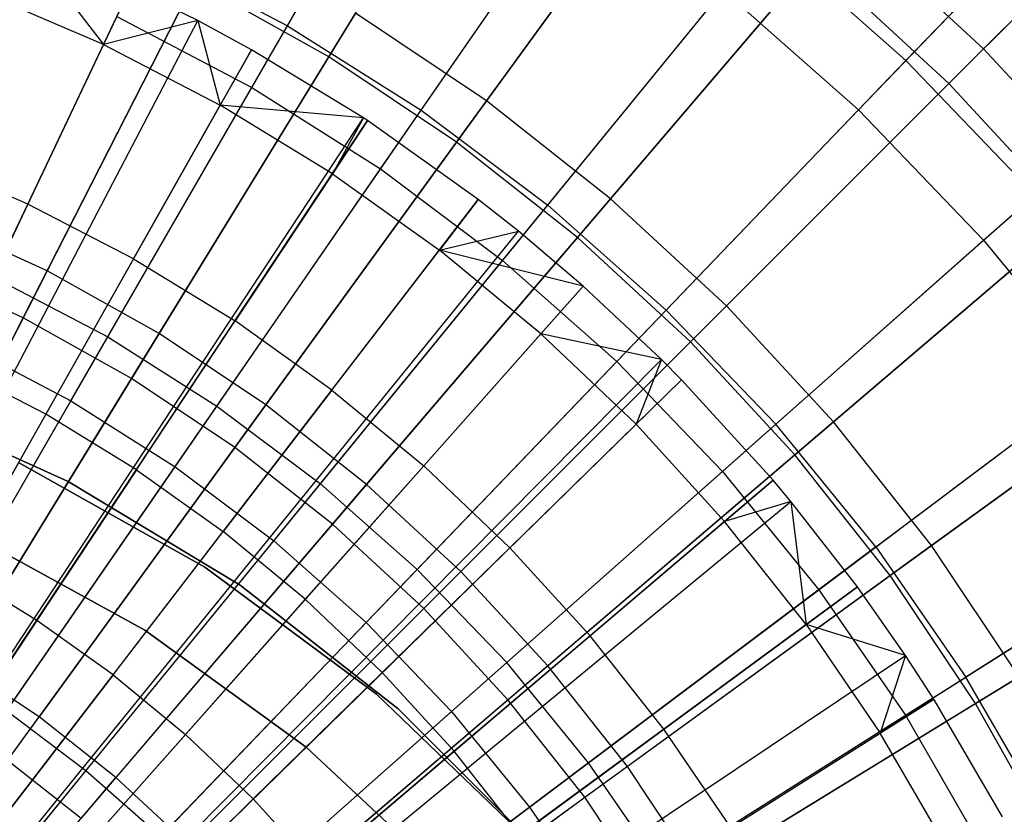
# Model space of a CAD drawing. Extents: x 0.02 to 4.75, y -2.35 to 2.37.
# Tile 100 of 131: x 2.71 to 3.17, y 0.43 to 0.79. Entities that reach past the tile are written whole.
import ezdxf

# ---------------------------------------------------------------- set-up
doc = ezdxf.new("R2010")
doc.units = 0
doc.header["$MEASUREMENT"] = 0
doc.layers.get('0').update_dxf_attribs({"color": 13, "linetype": 'CONTINUOUS'})

# ---------------------------------------------------------------- blocks, each defined once
blk = doc.blocks.new('CTLS_SNOW_BALL_ZWIS_PM_STL')
at = {"color": 0}
for p, q in [((2.83768, 0.79199, 4.94134), (2.91727, 0.92984, 4.85631)), ((2.83768, 0.79199, 4.94134), (2.91727, 0.92984, 4.85631)), ((2.85667, 0.77771, 0.67056), (2.94444, 0.92093, 0.7477)), ((2.85667, 0.77771, 0.67056), (2.94444, 0.92093, 0.7477)), ((2.82128, 0.76358, 0.74615), (2.90153, 0.90257, 0.82868)), ((2.82128, 0.76358, 0.74615), (2.90153, 0.90257, 0.82868)), ((3.02752, 0.89258, 4.94902), (2.92927, 0.75736, 5.02796)), ((3.02752, 0.89258, 4.94902), (2.92927, 0.75736, 5.02796)), ((3.27123, 0.89479, 4.85725), (3.15777, 0.78133, 4.94902)), ((3.27123, 0.89479, 4.85725), (3.15777, 0.78133, 4.94902)), ((2.89918, 0.75309, 4.94134), (2.98961, 0.8841, 4.85631)), ((2.89918, 0.75309, 4.94134), (2.98961, 0.8841, 4.85631)), ((3.22746, 0.88562, 4.75917), (3.1221, 0.77592, 4.85631)), ((3.22746, 0.88562, 4.75917), (3.1221, 0.77592, 4.85631)), ((3.14179, 0.76535, 0.7477), (3.25594, 0.87951, 0.83774)), ((3.14179, 0.76535, 0.7477), (3.25594, 0.87951, 0.83774)), ((2.9155, 0.7384, 0.67056), (3.01423, 0.8743, 0.7477)), ((2.9155, 0.7384, 0.67056), (3.01423, 0.8743, 0.7477)), ((3.10028, 0.75322, 0.82868), (3.20669, 0.86399, 0.92342)), ((3.10028, 0.75322, 0.82868), (3.20669, 0.86399, 0.92342)), ((2.88055, 0.7261, 0.74615), (2.97172, 0.85818, 0.82868)), ((2.88055, 0.7261, 0.74615), (2.97172, 0.85818, 0.82868)), ((3.09483, 0.83952, 4.94902), (2.98628, 0.71242, 5.02796)), ((3.09483, 0.83952, 4.94902), (2.98628, 0.71242, 5.02796)), ((3.15777, 0.78133, 4.94902), (3.09483, 0.83952, 4.94902)), ((3.15777, 0.78133, 4.94902), (3.09483, 0.83952, 4.94902)), ((2.80558, 0.83316, 5.02796), (2.72713, 0.67919, 5.09359)), ((2.80558, 0.83316, 5.02796), (2.72713, 0.67919, 5.09359)), ((2.71632, 0.83133, 5.06085), (2.75311, 0.7833, 5.07445)), ((2.71632, 0.83133, 5.06085), (2.75311, 0.7833, 5.07445)), ((2.95736, 0.70938, 4.94134), (3.05803, 0.83268, 4.85631)), ((2.95736, 0.70938, 4.94134), (3.05803, 0.83268, 4.85631)), ((3.1221, 0.77592, 4.85631), (3.05803, 0.83268, 4.85631)), ((3.1221, 0.77592, 4.85631), (3.05803, 0.83268, 4.85631)), ((2.70238, 0.67646, 5.01376), (2.77325, 0.8258, 4.94134)), ((2.70238, 0.67646, 5.01376), (2.77325, 0.8258, 4.94134)), ((2.77325, 0.8258, 4.94134), (2.83768, 0.79199, 4.94134)), ((2.77325, 0.8258, 4.94134), (2.83768, 0.79199, 4.94134)), ((2.97106, 0.6946, 0.67056), (3.08015, 0.82233, 0.7477)), ((2.97106, 0.6946, 0.67056), (3.08015, 0.82233, 0.7477)), ((3.14179, 0.76535, 0.7477), (3.08015, 0.82233, 0.7477)), ((3.14179, 0.76535, 0.7477), (3.08015, 0.82233, 0.7477)), ((2.71618, 0.65769, 0.6068), (2.79494, 0.81228, 0.67056)), ((2.71618, 0.65769, 0.6068), (2.79494, 0.81228, 0.67056)), ((2.85667, 0.77771, 0.67056), (2.79494, 0.81228, 0.67056)), ((2.85667, 0.77771, 0.67056), (2.79494, 0.81228, 0.67056)), ((2.46268, 0.17128, 5.27739), (2.76565, 0.80973, 5.06085)), ((2.46268, 0.17128, 5.27739), (2.76565, 0.80973, 5.06085)), ((2.75311, 0.7833, 5.07445), (2.6976, 0.80728, 5.07445)), ((2.75311, 0.7833, 5.07445), (2.6976, 0.80728, 5.07445)), ((2.76565, 0.80973, 5.06085), (2.75311, 0.7833, 5.07445)), ((2.76565, 0.80973, 5.06085), (2.75311, 0.7833, 5.07445)), ((2.79652, 0.79434, 5.06085), (2.76565, 0.80973, 5.06085)), ((2.79652, 0.79434, 5.06085), (2.76565, 0.80973, 5.06085)), ((2.93662, 0.68397, 0.74615), (3.03812, 0.80829, 0.82868)), ((2.93662, 0.68397, 0.74615), (3.03812, 0.80829, 0.82868)), ((3.03812, 0.80829, 0.82868), (3.10028, 0.75322, 0.82868)), ((3.03812, 0.80829, 0.82868), (3.10028, 0.75322, 0.82868)), ((2.86892, 0.79769, 5.02796), (2.77863, 0.65035, 5.09359)), ((2.86892, 0.79769, 5.02796), (2.77863, 0.65035, 5.09359)), ((2.92927, 0.75736, 5.02796), (2.86892, 0.79769, 5.02796)), ((2.92927, 0.75736, 5.02796), (2.86892, 0.79769, 5.02796)), ((2.46892, 0.16817, 5.27739), (2.79652, 0.79434, 5.06085)), ((2.46892, 0.16817, 5.27739), (2.79652, 0.79434, 5.06085)), ((2.68785, 0.64583, 0.67632), (2.75919, 0.79617, 0.74615)), ((2.68785, 0.64583, 0.67632), (2.75919, 0.79617, 0.74615)), ((2.79652, 0.79434, 5.06085), (2.75311, 0.7833, 5.07445)), ((2.79652, 0.79434, 5.06085), (2.75311, 0.7833, 5.07445)), ((2.75919, 0.79617, 0.74615), (2.82128, 0.76358, 0.74615)), ((2.75919, 0.79617, 0.74615), (2.82128, 0.76358, 0.74615)), ((2.82115, 0.78095, 5.06085), (2.79652, 0.79434, 5.06085)), ((2.79652, 0.79434, 5.06085), (2.80678, 0.75547, 5.07445)), ((2.79652, 0.79434, 5.06085), (2.80678, 0.75547, 5.07445)), ((2.82115, 0.78095, 5.06085), (2.79652, 0.79434, 5.06085)), ((3.15782, 0.69332, 0.82868), (3.27279, 0.79517, 0.92342)), ((3.15782, 0.69332, 0.82868), (3.27279, 0.79517, 0.92342)), ((2.75503, 0.64883, 5.01376), (2.83768, 0.79199, 4.94134)), ((2.75503, 0.64883, 5.01376), (2.83768, 0.79199, 4.94134)), ((2.83768, 0.79199, 4.94134), (2.89918, 0.75309, 4.94134)), ((2.83768, 0.79199, 4.94134), (2.89918, 0.75309, 4.94134)), ((2.4739, 0.16546, 5.27739), (2.82115, 0.78095, 5.06085)), ((2.4739, 0.16546, 5.27739), (2.82115, 0.78095, 5.06085)), ((2.75311, 0.7833, 5.07445), (2.7183, 0.70995, 5.10991)), ((2.75311, 0.7833, 5.07445), (2.7183, 0.70995, 5.10991)), ((2.75311, 0.7833, 5.07445), (2.80678, 0.75547, 5.07445)), ((2.75311, 0.7833, 5.07445), (2.80678, 0.75547, 5.07445)), ((2.82115, 0.78095, 5.06085), (2.80678, 0.75547, 5.07445)), ((2.82115, 0.78095, 5.06085), (2.80678, 0.75547, 5.07445)), ((2.87263, 0.74956, 5.06085), (2.82115, 0.78095, 5.06085)), ((2.87263, 0.74956, 5.06085), (2.82115, 0.78095, 5.06085)), ((3.15777, 0.78133, 4.94902), (3.03958, 0.66315, 5.02796)), ((3.15777, 0.78133, 4.94902), (3.03958, 0.66315, 5.02796)), ((3.21595, 0.71839, 4.94902), (3.15777, 0.78133, 4.94902)), ((3.21595, 0.71839, 4.94902), (3.15777, 0.78133, 4.94902)), ((2.76602, 0.62978, 0.6068), (2.85667, 0.77771, 0.67056)), ((2.76602, 0.62978, 0.6068), (2.85667, 0.77771, 0.67056)), ((2.9155, 0.7384, 0.67056), (2.85667, 0.77771, 0.67056)), ((2.9155, 0.7384, 0.67056), (2.85667, 0.77771, 0.67056)), ((3.1221, 0.77592, 4.85631), (3.01183, 0.66112, 4.94134)), ((3.1221, 0.77592, 4.85631), (3.01183, 0.66112, 4.94134)), ((3.18138, 0.7142, 4.85631), (3.1221, 0.77592, 4.85631)), ((3.18138, 0.7142, 4.85631), (3.1221, 0.77592, 4.85631)), ((3.02301, 0.64657, 0.67056), (3.14179, 0.76535, 0.7477)), ((3.02301, 0.64657, 0.67056), (3.14179, 0.76535, 0.7477)), ((3.19877, 0.70372, 0.7477), (3.14179, 0.76535, 0.7477)), ((3.19877, 0.70372, 0.7477), (3.14179, 0.76535, 0.7477)), ((2.73808, 0.61946, 0.67632), (2.82128, 0.76358, 0.74615)), ((2.73808, 0.61946, 0.67632), (2.82128, 0.76358, 0.74615)), ((2.82128, 0.76358, 0.74615), (2.88055, 0.7261, 0.74615)), ((2.82128, 0.76358, 0.74615), (2.88055, 0.7261, 0.74615)), ((2.92927, 0.75736, 5.02796), (2.8277, 0.61756, 5.09359)), ((2.92927, 0.75736, 5.02796), (2.8277, 0.61756, 5.09359)), ((2.98628, 0.71242, 5.02796), (2.92927, 0.75736, 5.02796)), ((2.98628, 0.71242, 5.02796), (2.92927, 0.75736, 5.02796)), ((2.76688, 0.68476, 5.10991), (2.80678, 0.75547, 5.07445)), ((2.76688, 0.68476, 5.10991), (2.80678, 0.75547, 5.07445)), ((2.80528, 0.61705, 5.01376), (2.89918, 0.75309, 4.94134)), ((2.80528, 0.61705, 5.01376), (2.89918, 0.75309, 4.94134)), ((2.85835, 0.72392, 5.07445), (2.80678, 0.75547, 5.07445)), ((2.87263, 0.74956, 5.06085), (2.80678, 0.75547, 5.07445)), ((2.85835, 0.72392, 5.07445), (2.80678, 0.75547, 5.07445)), ((2.87263, 0.74956, 5.06085), (2.80678, 0.75547, 5.07445)), ((2.89918, 0.75309, 4.94134), (2.95736, 0.70938, 4.94134)), ((2.89918, 0.75309, 4.94134), (2.95736, 0.70938, 4.94134)), ((2.98911, 0.63747, 0.74615), (3.10028, 0.75322, 0.82868)), ((2.98911, 0.63747, 0.74615), (3.10028, 0.75322, 0.82868)), ((3.10028, 0.75322, 0.82868), (3.15782, 0.69332, 0.82868)), ((3.10028, 0.75322, 0.82868), (3.15782, 0.69332, 0.82868)), ((2.48431, 0.15911, 5.27739), (2.87263, 0.74956, 5.06085)), ((2.48431, 0.15911, 5.27739), (2.87263, 0.74956, 5.06085)), ((2.48431, 0.15911, 5.27739), (2.87449, 0.74833, 5.06085)), ((2.48431, 0.15911, 5.27739), (2.87449, 0.74833, 5.06085)), ((2.87263, 0.74956, 5.06085), (2.85835, 0.72392, 5.07445)), ((2.87263, 0.74956, 5.06085), (2.85835, 0.72392, 5.07445)), ((2.87449, 0.74833, 5.06085), (2.85835, 0.72392, 5.07445)), ((2.87449, 0.74833, 5.06085), (2.85835, 0.72392, 5.07445)), ((2.87449, 0.74833, 5.06085), (2.87263, 0.74956, 5.06085)), ((2.87449, 0.74833, 5.06085), (2.87263, 0.74956, 5.06085)), ((2.92539, 0.71202, 5.06085), (2.87449, 0.74833, 5.06085)), ((2.92539, 0.71202, 5.06085), (2.87449, 0.74833, 5.06085)), ((2.81352, 0.59804, 0.6068), (2.9155, 0.7384, 0.67056)), ((2.81352, 0.59804, 0.6068), (2.9155, 0.7384, 0.67056)), ((2.97106, 0.6946, 0.67056), (2.9155, 0.7384, 0.67056)), ((2.97106, 0.6946, 0.67056), (2.9155, 0.7384, 0.67056)), ((2.7183, 0.70995, 5.10991), (2.66806, 0.73165, 5.10991)), ((2.7183, 0.70995, 5.10991), (2.66806, 0.73165, 5.10991)), ((2.78602, 0.58915, 0.67632), (2.88055, 0.7261, 0.74615)), ((2.78602, 0.58915, 0.67632), (2.88055, 0.7261, 0.74615)), ((2.88055, 0.7261, 0.74615), (2.93662, 0.68397, 0.74615)), ((2.88055, 0.7261, 0.74615), (2.93662, 0.68397, 0.74615)), ((2.85835, 0.72392, 5.07445), (2.81357, 0.6562, 5.10991)), ((2.85835, 0.72392, 5.07445), (2.81357, 0.6562, 5.10991)), ((2.85835, 0.72392, 5.07445), (2.90758, 0.68882, 5.07445)), ((2.85835, 0.72392, 5.07445), (2.90758, 0.68882, 5.07445)), ((3.21595, 0.71839, 4.94902), (3.08886, 0.60984, 5.02796)), ((3.21595, 0.71839, 4.94902), (3.08886, 0.60984, 5.02796)), ((2.49498, 0.15152, 5.27739), (2.92539, 0.71202, 5.06085)), ((2.49498, 0.15152, 5.27739), (2.92539, 0.71202, 5.06085)), ((2.98628, 0.71242, 5.02796), (2.87405, 0.58102, 5.09359)), ((2.98628, 0.71242, 5.02796), (2.87405, 0.58102, 5.09359)), ((2.92539, 0.71202, 5.06085), (2.90758, 0.68882, 5.07445)), ((2.92539, 0.71202, 5.06085), (2.90758, 0.68882, 5.07445)), ((2.9439, 0.69741, 5.06085), (2.92539, 0.71202, 5.06085)), ((2.9439, 0.69741, 5.06085), (2.92539, 0.71202, 5.06085)), ((3.03958, 0.66315, 5.02796), (2.98628, 0.71242, 5.02796)), ((3.03958, 0.66315, 5.02796), (2.98628, 0.71242, 5.02796)), ((3.18138, 0.7142, 4.85631), (3.06224, 0.60864, 4.94134)), ((3.18138, 0.7142, 4.85631), (3.06224, 0.60864, 4.94134)), ((2.7183, 0.70995, 5.10991), (2.6831, 0.63578, 5.14246)), ((2.7183, 0.70995, 5.10991), (2.6831, 0.63578, 5.14246)), ((2.76688, 0.68476, 5.10991), (2.7183, 0.70995, 5.10991)), ((2.76688, 0.68476, 5.10991), (2.7183, 0.70995, 5.10991)), ((2.85281, 0.58133, 5.01376), (2.95736, 0.70938, 4.94134)), ((2.85281, 0.58133, 5.01376), (2.95736, 0.70938, 4.94134)), ((2.95736, 0.70938, 4.94134), (3.01183, 0.66112, 4.94134)), ((2.95736, 0.70938, 4.94134), (3.01183, 0.66112, 4.94134)), ((2.72713, 0.67919, 5.09359), (2.67353, 0.7039, 5.09359)), ((2.72713, 0.67919, 5.09359), (2.67353, 0.7039, 5.09359)), ((3.07104, 0.59462, 0.67056), (3.19877, 0.70372, 0.7477)), ((3.07104, 0.59462, 0.67056), (3.19877, 0.70372, 0.7477)), ((2.49872, 0.14857, 5.27739), (2.9439, 0.69741, 5.06085)), ((2.49872, 0.14857, 5.27739), (2.9439, 0.69741, 5.06085)), ((2.90758, 0.68882, 5.07445), (2.9439, 0.69741, 5.06085)), ((2.90758, 0.68882, 5.07445), (2.9439, 0.69741, 5.06085)), ((2.97361, 0.67221, 5.06085), (2.9439, 0.69741, 5.06085)), ((2.97361, 0.67221, 5.06085), (2.9439, 0.69741, 5.06085)), ((2.85838, 0.56267, 0.6068), (2.97106, 0.6946, 0.67056)), ((2.85838, 0.56267, 0.6068), (2.97106, 0.6946, 0.67056)), ((3.02301, 0.64657, 0.67056), (2.97106, 0.6946, 0.67056)), ((3.02301, 0.64657, 0.67056), (2.97106, 0.6946, 0.67056)), ((3.03769, 0.58689, 0.74615), (3.15782, 0.69332, 0.82868)), ((3.03769, 0.58689, 0.74615), (3.15782, 0.69332, 0.82868)), ((3.15782, 0.69332, 0.82868), (3.21034, 0.62899, 0.82868)), ((3.15782, 0.69332, 0.82868), (3.21034, 0.62899, 0.82868)), ((2.85813, 0.62442, 5.10991), (2.90758, 0.68882, 5.07445)), ((2.85813, 0.62442, 5.10991), (2.90758, 0.68882, 5.07445)), ((2.9542, 0.65032, 5.07445), (2.90758, 0.68882, 5.07445)), ((2.9542, 0.65032, 5.07445), (2.90758, 0.68882, 5.07445)), ((2.97361, 0.67221, 5.06085), (2.90758, 0.68882, 5.07445)), ((2.97361, 0.67221, 5.06085), (2.90758, 0.68882, 5.07445)), ((2.76688, 0.68476, 5.10991), (2.72654, 0.61326, 5.14246)), ((2.76688, 0.68476, 5.10991), (2.72654, 0.61326, 5.14246)), ((2.76688, 0.68476, 5.10991), (2.81357, 0.6562, 5.10991)), ((2.76688, 0.68476, 5.10991), (2.81357, 0.6562, 5.10991)), ((2.83137, 0.55507, 0.67632), (2.93662, 0.68397, 0.74615)), ((2.83137, 0.55507, 0.67632), (2.93662, 0.68397, 0.74615)), ((2.93662, 0.68397, 0.74615), (2.98911, 0.63747, 0.74615)), ((2.93662, 0.68397, 0.74615), (2.98911, 0.63747, 0.74615)), ((2.71618, 0.65769, 0.6068), (2.6643, 0.68161, 0.6068)), ((2.71618, 0.65769, 0.6068), (2.6643, 0.68161, 0.6068)), ((2.72713, 0.67919, 5.09359), (2.64659, 0.52112, 5.14551)), ((2.72713, 0.67919, 5.09359), (2.64659, 0.52112, 5.14551)), ((2.70238, 0.67646, 5.01376), (2.75503, 0.64883, 5.01376)), ((2.70238, 0.67646, 5.01376), (2.75503, 0.64883, 5.01376)), ((2.77863, 0.65035, 5.09359), (2.72713, 0.67919, 5.09359)), ((2.77863, 0.65035, 5.09359), (2.72713, 0.67919, 5.09359)), ((2.50473, 0.14347, 5.27739), (2.97361, 0.67221, 5.06085)), ((2.50473, 0.14347, 5.27739), (2.97361, 0.67221, 5.06085)), ((2.97361, 0.67221, 5.06085), (2.9542, 0.65032, 5.07445)), ((2.97361, 0.67221, 5.06085), (2.9542, 0.65032, 5.07445)), ((3.00963, 0.63843, 5.06085), (2.97361, 0.67221, 5.06085)), ((3.00963, 0.63843, 5.06085), (2.97361, 0.67221, 5.06085)), ((2.89732, 0.54191, 5.01376), (3.01183, 0.66112, 4.94134)), ((2.89732, 0.54191, 5.01376), (3.01183, 0.66112, 4.94134)), ((3.03958, 0.66315, 5.02796), (2.9174, 0.54096, 5.09359)), ((3.03958, 0.66315, 5.02796), (2.9174, 0.54096, 5.09359)), ((3.06224, 0.60864, 4.94134), (3.01183, 0.66112, 4.94134)), ((3.06224, 0.60864, 4.94134), (3.01183, 0.66112, 4.94134)), ((3.08886, 0.60984, 5.02796), (3.03958, 0.66315, 5.02796)), ((3.08886, 0.60984, 5.02796), (3.03958, 0.66315, 5.02796)), ((2.63539, 0.49913, 0.55679), (2.71618, 0.65769, 0.6068)), ((2.63539, 0.49913, 0.55679), (2.71618, 0.65769, 0.6068)), ((2.76602, 0.62978, 0.6068), (2.71618, 0.65769, 0.6068)), ((2.76602, 0.62978, 0.6068), (2.71618, 0.65769, 0.6068)), ((2.76829, 0.58772, 5.14246), (2.81357, 0.6562, 5.10991)), ((2.76829, 0.58772, 5.14246), (2.81357, 0.6562, 5.10991)), ((2.85813, 0.62442, 5.10991), (2.81357, 0.6562, 5.10991)), ((2.85813, 0.62442, 5.10991), (2.81357, 0.6562, 5.10991)), ((2.66982, 0.50124, 5.07313), (2.75503, 0.64883, 5.01376)), ((2.66982, 0.50124, 5.07313), (2.75503, 0.64883, 5.01376)), ((2.77863, 0.65035, 5.09359), (2.68594, 0.49909, 5.14551)), ((2.77863, 0.65035, 5.09359), (2.68594, 0.49909, 5.14551)), ((2.75503, 0.64883, 5.01376), (2.80528, 0.61705, 5.01376)), ((2.75503, 0.64883, 5.01376), (2.80528, 0.61705, 5.01376)), ((2.8277, 0.61756, 5.09359), (2.77863, 0.65035, 5.09359)), ((2.8277, 0.61756, 5.09359), (2.77863, 0.65035, 5.09359)), ((2.9542, 0.65032, 5.07445), (2.90033, 0.58958, 5.10991)), ((2.9542, 0.65032, 5.07445), (2.90033, 0.58958, 5.10991)), ((2.99799, 0.60864, 5.07445), (2.9542, 0.65032, 5.07445)), ((2.99799, 0.60864, 5.07445), (2.9542, 0.65032, 5.07445)), ((3.00963, 0.63843, 5.06085), (2.9542, 0.65032, 5.07445)), ((3.00963, 0.63843, 5.06085), (2.9542, 0.65032, 5.07445)), ((3.10826, 0.55227, 4.94134), (3.23551, 0.6479, 4.85631)), ((3.10826, 0.55227, 4.94134), (3.23551, 0.6479, 4.85631)), ((3.26902, 0.65108, 4.94902), (3.1338, 0.55284, 5.02796)), ((3.26902, 0.65108, 4.94902), (3.1338, 0.55284, 5.02796)), ((2.68785, 0.64583, 0.67632), (2.73808, 0.61946, 0.67632)), ((2.68785, 0.64583, 0.67632), (2.73808, 0.61946, 0.67632)), ((2.90033, 0.52389, 0.6068), (3.02301, 0.64657, 0.67056)), ((2.90033, 0.52389, 0.6068), (3.02301, 0.64657, 0.67056)), ((3.07104, 0.59462, 0.67056), (3.02301, 0.64657, 0.67056)), ((3.07104, 0.59462, 0.67056), (3.02301, 0.64657, 0.67056)), ((2.51201, 0.13664, 5.27739), (3.00963, 0.63843, 5.06085)), ((2.51201, 0.13664, 5.27739), (3.00963, 0.63843, 5.06085)), ((2.72654, 0.61326, 5.14246), (2.6831, 0.63578, 5.14246)), ((2.72654, 0.61326, 5.14246), (2.6831, 0.63578, 5.14246)), ((2.87383, 0.51745, 0.67632), (2.98911, 0.63747, 0.74615)), ((2.87383, 0.51745, 0.67632), (2.98911, 0.63747, 0.74615)), ((2.98911, 0.63747, 0.74615), (3.03769, 0.58689, 0.74615)), ((2.98911, 0.63747, 0.74615), (3.03769, 0.58689, 0.74615)), ((3.00963, 0.63843, 5.06085), (2.99799, 0.60864, 5.07445)), ((3.00963, 0.63843, 5.06085), (2.99799, 0.60864, 5.07445)), ((3.0189, 0.6291, 5.06085), (3.00963, 0.63843, 5.06085)), ((3.0189, 0.6291, 5.06085), (3.00963, 0.63843, 5.06085)), ((3.11484, 0.53906, 0.67056), (3.25074, 0.6378, 0.7477)), ((3.11484, 0.53906, 0.67056), (3.25074, 0.6378, 0.7477)), ((2.67304, 0.47805, 0.55679), (2.76602, 0.62978, 0.6068)), ((2.67304, 0.47805, 0.55679), (2.76602, 0.62978, 0.6068)), ((2.81352, 0.59804, 0.6068), (2.76602, 0.62978, 0.6068)), ((2.81352, 0.59804, 0.6068), (2.76602, 0.62978, 0.6068)), ((2.51389, 0.13475, 5.27739), (3.0189, 0.6291, 5.06085)), ((2.51389, 0.13475, 5.27739), (3.0189, 0.6291, 5.06085)), ((3.0189, 0.6291, 5.06085), (2.99799, 0.60864, 5.07445)), ((3.0189, 0.6291, 5.06085), (2.99799, 0.60864, 5.07445)), ((3.06103, 0.58291, 5.06085), (3.0189, 0.6291, 5.06085)), ((3.06103, 0.58291, 5.06085), (3.0189, 0.6291, 5.06085)), ((3.08204, 0.53257, 0.74615), (3.21034, 0.62899, 0.82868)), ((3.08204, 0.53257, 0.74615), (3.21034, 0.62899, 0.82868)), ((2.85813, 0.62442, 5.10991), (2.80813, 0.55931, 5.14246)), ((2.85813, 0.62442, 5.10991), (2.80813, 0.55931, 5.14246)), ((2.85813, 0.62442, 5.10991), (2.90033, 0.58958, 5.10991)), ((2.85813, 0.62442, 5.10991), (2.90033, 0.58958, 5.10991)), ((2.65241, 0.47108, 0.61962), (2.73808, 0.61946, 0.67632)), ((2.65241, 0.47108, 0.61962), (2.73808, 0.61946, 0.67632)), ((2.73679, 0.58237, 48.18505), (2.65252, 0.62024, 48.18505)), ((2.65252, 0.62024, 47.9882), (2.73679, 0.58237, 47.9882)), ((2.65252, 0.62024, 47.9882), (2.73679, 0.58237, 47.9882)), ((2.73679, 0.58237, 48.18505), (2.65252, 0.62024, 48.18505)), ((2.70847, 0.47679, 5.07313), (2.80528, 0.61705, 5.01376)), ((2.70847, 0.47679, 5.07313), (2.80528, 0.61705, 5.01376)), ((2.8277, 0.61756, 5.09359), (2.72343, 0.47404, 5.14551)), ((2.8277, 0.61756, 5.09359), (2.72343, 0.47404, 5.14551)), ((2.73808, 0.61946, 0.67632), (2.78602, 0.58915, 0.67632)), ((2.73808, 0.61946, 0.67632), (2.78602, 0.58915, 0.67632)), ((2.80528, 0.61705, 5.01376), (2.85281, 0.58133, 5.01376)), ((2.80528, 0.61705, 5.01376), (2.85281, 0.58133, 5.01376)), ((2.87405, 0.58102, 5.09359), (2.8277, 0.61756, 5.09359)), ((2.87405, 0.58102, 5.09359), (2.8277, 0.61756, 5.09359)), ((2.72654, 0.61326, 5.14246), (2.68574, 0.54093, 5.17212)), ((2.72654, 0.61326, 5.14246), (2.68574, 0.54093, 5.17212)), ((2.76829, 0.58772, 5.14246), (2.72654, 0.61326, 5.14246)), ((2.76829, 0.58772, 5.14246), (2.72654, 0.61326, 5.14246)), ((3.06224, 0.60864, 4.94134), (2.9385, 0.49903, 5.01376)), ((3.06224, 0.60864, 4.94134), (2.9385, 0.49903, 5.01376)), ((2.99799, 0.60864, 5.07445), (2.93997, 0.55184, 5.10991)), ((2.99799, 0.60864, 5.07445), (2.93997, 0.55184, 5.10991)), ((3.08886, 0.60984, 5.02796), (2.95746, 0.49762, 5.09359)), ((3.08886, 0.60984, 5.02796), (2.95746, 0.49762, 5.09359)), ((3.03873, 0.56397, 5.07445), (2.99799, 0.60864, 5.07445)), ((3.03873, 0.56397, 5.07445), (2.99799, 0.60864, 5.07445)), ((3.10826, 0.55227, 4.94134), (3.06224, 0.60864, 4.94134)), ((3.10826, 0.55227, 4.94134), (3.06224, 0.60864, 4.94134)), ((3.1338, 0.55284, 5.02796), (3.08886, 0.60984, 5.02796)), ((3.1338, 0.55284, 5.02796), (3.08886, 0.60984, 5.02796)), ((2.70892, 0.45407, 0.55679), (2.81352, 0.59804, 0.6068)), ((2.70892, 0.45407, 0.55679), (2.81352, 0.59804, 0.6068)), ((2.85838, 0.56267, 0.6068), (2.81352, 0.59804, 0.6068)), ((2.85838, 0.56267, 0.6068), (2.81352, 0.59804, 0.6068)), ((2.93911, 0.48194, 0.6068), (3.07104, 0.59462, 0.67056)), ((2.93911, 0.48194, 0.6068), (3.07104, 0.59462, 0.67056)), ((3.11484, 0.53906, 0.67056), (3.07104, 0.59462, 0.67056)), ((3.11484, 0.53906, 0.67056), (3.07104, 0.59462, 0.67056)), ((2.68869, 0.44814, 0.61962), (2.78602, 0.58915, 0.67632)), ((2.68869, 0.44814, 0.61962), (2.78602, 0.58915, 0.67632)), ((2.79975, 0.54301, 48.18505), (2.71402, 0.59101, 48.18505)), ((2.71402, 0.59101, 48.66497), (2.79975, 0.54301, 48.66497)), ((2.71402, 0.59101, 48.66497), (2.79975, 0.54301, 48.66497)), ((2.79975, 0.54301, 48.18505), (2.71402, 0.59101, 48.18505)), ((2.78602, 0.58915, 0.67632), (2.83137, 0.55507, 0.67632)), ((2.78602, 0.58915, 0.67632), (2.83137, 0.55507, 0.67632)), ((2.84586, 0.52815, 5.14246), (2.90033, 0.58958, 5.10991)), ((2.84586, 0.52815, 5.14246), (2.90033, 0.58958, 5.10991)), ((2.93997, 0.55184, 5.10991), (2.90033, 0.58958, 5.10991)), ((2.93997, 0.55184, 5.10991), (2.90033, 0.58958, 5.10991)), ((2.76829, 0.58772, 5.14246), (2.72248, 0.51845, 5.17212)), ((2.76829, 0.58772, 5.14246), (2.72248, 0.51845, 5.17212)), ((2.76829, 0.58772, 5.14246), (2.80813, 0.55931, 5.14246)), ((2.76829, 0.58772, 5.14246), (2.80813, 0.55931, 5.14246)), ((2.91312, 0.47654, 0.67632), (3.03769, 0.58689, 0.74615)), ((2.91312, 0.47654, 0.67632), (3.03769, 0.58689, 0.74615)), ((3.03769, 0.58689, 0.74615), (3.08204, 0.53257, 0.74615)), ((3.03769, 0.58689, 0.74615), (3.08204, 0.53257, 0.74615)), ((2.52241, 0.12541, 5.27739), (3.06103, 0.58291, 5.06085)), ((2.52241, 0.12541, 5.27739), (3.06103, 0.58291, 5.06085)), ((2.81589, 0.53462, 48.18505), (2.73679, 0.58237, 48.18505)), ((2.73679, 0.58237, 47.9882), (2.81589, 0.53462, 47.9882)), ((2.73679, 0.58237, 47.9882), (2.81589, 0.53462, 47.9882)), ((2.73679, 0.58237, 47.9882), (2.73679, 0.58237, 48.18505)), ((2.81589, 0.53462, 48.18505), (2.73679, 0.58237, 48.18505)), ((2.73679, 0.58237, 47.9882), (2.73679, 0.58237, 48.18505)), ((2.74503, 0.44932, 5.07313), (2.85281, 0.58133, 5.01376)), ((2.74503, 0.44932, 5.07313), (2.85281, 0.58133, 5.01376)), ((2.87405, 0.58102, 5.09359), (2.75884, 0.44612, 5.14551)), ((2.87405, 0.58102, 5.09359), (2.75884, 0.44612, 5.14551)), ((2.85281, 0.58133, 5.01376), (2.89732, 0.54191, 5.01376)), ((2.85281, 0.58133, 5.01376), (2.89732, 0.54191, 5.01376)), ((2.9174, 0.54096, 5.09359), (2.87405, 0.58102, 5.09359)), ((2.9174, 0.54096, 5.09359), (2.87405, 0.58102, 5.09359)), ((3.06103, 0.58291, 5.06085), (3.03873, 0.56397, 5.07445)), ((3.06103, 0.58291, 5.06085), (3.03873, 0.56397, 5.07445)), ((3.06915, 0.5732, 5.06085), (3.06103, 0.58291, 5.06085)), ((3.06915, 0.5732, 5.06085), (3.06103, 0.58291, 5.06085)), ((3.28413, 0.57746, 4.85631), (3.1496, 0.49239, 4.94134)), ((3.28413, 0.57746, 4.85631), (3.1496, 0.49239, 4.94134)), ((2.52405, 0.12345, 5.27739), (3.06915, 0.5732, 5.06085)), ((2.52405, 0.12345, 5.27739), (3.06915, 0.5732, 5.06085)), ((3.06915, 0.5732, 5.06085), (3.03873, 0.56397, 5.07445)), ((3.06915, 0.5732, 5.06085), (3.03873, 0.56397, 5.07445)), ((3.0998, 0.53385, 5.06085), (3.06915, 0.5732, 5.06085)), ((3.06915, 0.5732, 5.06085), (3.07622, 0.51654, 5.07445)), ((3.06915, 0.5732, 5.06085), (3.07622, 0.51654, 5.07445)), ((3.0998, 0.53385, 5.06085), (3.06915, 0.5732, 5.06085)), ((3.15414, 0.48024, 0.67056), (3.29737, 0.568, 0.7477)), ((3.15414, 0.48024, 0.67056), (3.29737, 0.568, 0.7477)), ((2.74281, 0.42736, 0.55679), (2.85838, 0.56267, 0.6068)), ((2.74281, 0.42736, 0.55679), (2.85838, 0.56267, 0.6068)), ((2.90033, 0.52389, 0.6068), (2.85838, 0.56267, 0.6068)), ((2.90033, 0.52389, 0.6068), (2.85838, 0.56267, 0.6068)), ((3.03873, 0.56397, 5.07445), (2.97685, 0.51141, 5.10991)), ((3.03873, 0.56397, 5.07445), (2.97685, 0.51141, 5.10991)), ((3.07622, 0.51654, 5.07445), (3.03873, 0.56397, 5.07445)), ((3.07622, 0.51654, 5.07445), (3.03873, 0.56397, 5.07445)), ((2.77214, 0.51394, 48.6256), (2.69181, 0.55797, 48.6256)), ((2.69181, 0.55797, 48.18505), (2.77214, 0.51394, 48.18505)), ((2.77214, 0.51394, 48.6256), (2.69181, 0.55797, 48.6256)), ((2.69181, 0.55797, 48.18505), (2.77214, 0.51394, 48.18505)), ((2.75755, 0.49344, 5.17212), (2.80813, 0.55931, 5.14246)), ((2.75755, 0.49344, 5.17212), (2.80813, 0.55931, 5.14246)), ((2.84586, 0.52815, 5.14246), (2.80813, 0.55931, 5.14246)), ((2.84586, 0.52815, 5.14246), (2.80813, 0.55931, 5.14246)), ((3.12188, 0.47486, 0.74615), (3.25752, 0.56064, 0.82868)), ((3.12188, 0.47486, 0.74615), (3.25752, 0.56064, 0.82868)), ((2.72301, 0.42235, 0.61962), (2.83137, 0.55507, 0.67632)), ((2.72301, 0.42235, 0.61962), (2.83137, 0.55507, 0.67632)), ((2.83137, 0.55507, 0.67632), (2.87383, 0.51745, 0.67632)), ((2.83137, 0.55507, 0.67632), (2.87383, 0.51745, 0.67632)), ((3.1338, 0.55284, 5.02796), (2.994, 0.45127, 5.09359)), ((3.1338, 0.55284, 5.02796), (2.994, 0.45127, 5.09359)), ((3.17413, 0.49248, 5.02796), (3.1338, 0.55284, 5.02796)), ((3.17413, 0.49248, 5.02796), (3.1338, 0.55284, 5.02796)), ((2.93997, 0.55184, 5.10991), (2.8813, 0.49441, 5.14246)), ((2.93997, 0.55184, 5.10991), (2.8813, 0.49441, 5.14246)), ((2.97685, 0.51141, 5.10991), (2.93997, 0.55184, 5.10991)), ((2.97685, 0.51141, 5.10991), (2.93997, 0.55184, 5.10991)), ((3.10826, 0.55227, 4.94134), (2.97611, 0.45297, 5.01376)), ((3.10826, 0.55227, 4.94134), (2.97611, 0.45297, 5.01376)), ((3.10826, 0.55227, 4.94134), (3.1496, 0.49239, 4.94134)), ((3.10826, 0.55227, 4.94134), (3.1496, 0.49239, 4.94134)), ((2.72248, 0.51845, 5.17212), (2.68574, 0.54093, 5.17212)), ((2.72248, 0.51845, 5.17212), (2.68574, 0.54093, 5.17212)), ((2.77926, 0.41899, 5.07313), (2.89732, 0.54191, 5.01376)), ((2.77926, 0.41899, 5.07313), (2.89732, 0.54191, 5.01376)), ((2.9174, 0.54096, 5.09359), (2.79195, 0.41552, 5.14551)), ((2.9174, 0.54096, 5.09359), (2.79195, 0.41552, 5.14551)), ((2.87868, 0.48448, 48.18505), (2.79975, 0.54301, 48.18505)), ((2.79975, 0.54301, 48.18505), (2.79975, 0.54301, 48.66497)), ((2.79975, 0.54301, 48.66497), (2.87868, 0.48448, 48.66497)), ((2.79975, 0.54301, 48.18505), (2.79975, 0.54301, 48.66497)), ((2.79975, 0.54301, 48.66497), (2.87868, 0.48448, 48.66497)), ((2.87868, 0.48448, 48.18505), (2.79975, 0.54301, 48.18505)), ((2.89732, 0.54191, 5.01376), (2.9385, 0.49903, 5.01376)), ((2.89732, 0.54191, 5.01376), (2.9385, 0.49903, 5.01376)), ((2.95746, 0.49762, 5.09359), (2.9174, 0.54096, 5.09359)), ((2.95746, 0.49762, 5.09359), (2.9174, 0.54096, 5.09359)), ((2.97448, 0.43708, 0.6068), (3.11484, 0.53906, 0.67056)), ((2.97448, 0.43708, 0.6068), (3.11484, 0.53906, 0.67056)), ((3.15414, 0.48024, 0.67056), (3.11484, 0.53906, 0.67056)), ((3.15414, 0.48024, 0.67056), (3.11484, 0.53906, 0.67056)), ((2.88866, 0.47771, 48.18505), (2.81589, 0.53462, 48.18505)), ((2.81589, 0.53462, 47.9882), (2.88866, 0.47771, 47.9882)), ((2.81589, 0.53462, 47.9882), (2.88866, 0.47771, 47.9882)), ((2.81589, 0.53462, 47.9882), (2.81589, 0.53462, 48.18505)), ((2.88866, 0.47771, 48.18505), (2.81589, 0.53462, 48.18505)), ((2.81589, 0.53462, 47.9882), (2.81589, 0.53462, 48.18505)), ((2.53025, 0.11549, 5.27739), (3.0998, 0.53385, 5.06085)), ((2.53025, 0.11549, 5.27739), (3.0998, 0.53385, 5.06085)), ((2.949, 0.4326, 0.67632), (3.08204, 0.53257, 0.74615)), ((2.949, 0.4326, 0.67632), (3.08204, 0.53257, 0.74615)), ((3.0998, 0.53385, 5.06085), (3.07622, 0.51654, 5.07445)), ((3.0998, 0.53385, 5.06085), (3.07622, 0.51654, 5.07445)), ((3.08204, 0.53257, 0.74615), (3.12188, 0.47486, 0.74615)), ((3.08204, 0.53257, 0.74615), (3.12188, 0.47486, 0.74615)), ((3.12189, 0.50237, 5.06085), (3.0998, 0.53385, 5.06085)), ((3.12189, 0.50237, 5.06085), (3.0998, 0.53385, 5.06085)), ((2.84586, 0.52815, 5.14246), (2.79076, 0.46602, 5.17212)), ((2.84586, 0.52815, 5.14246), (2.79076, 0.46602, 5.17212)), ((2.84586, 0.52815, 5.14246), (2.8813, 0.49441, 5.14246)), ((2.84586, 0.52815, 5.14246), (2.8813, 0.49441, 5.14246)), ((2.7745, 0.39806, 0.55679), (2.90033, 0.52389, 0.6068)), ((2.7745, 0.39806, 0.55679), (2.90033, 0.52389, 0.6068)), ((2.93911, 0.48194, 0.6068), (2.90033, 0.52389, 0.6068)), ((2.93911, 0.48194, 0.6068), (2.90033, 0.52389, 0.6068)), ((2.72248, 0.51845, 5.17212), (2.67612, 0.44835, 5.19891)), ((2.72248, 0.51845, 5.17212), (2.67612, 0.44835, 5.19891)), ((2.75755, 0.49344, 5.17212), (2.72248, 0.51845, 5.17212)), ((2.75755, 0.49344, 5.17212), (2.72248, 0.51845, 5.17212)), ((2.75514, 0.39389, 0.61962), (2.87383, 0.51745, 0.67632)), ((2.75514, 0.39389, 0.61962), (2.87383, 0.51745, 0.67632)), ((2.87383, 0.51745, 0.67632), (2.91312, 0.47654, 0.67632)), ((2.87383, 0.51745, 0.67632), (2.91312, 0.47654, 0.67632)), ((3.07622, 0.51654, 5.07445), (3.01079, 0.46847, 5.10991)), ((3.07622, 0.51654, 5.07445), (3.01079, 0.46847, 5.10991)), ((3.07622, 0.51654, 5.07445), (3.11027, 0.46658, 5.07445)), ((3.12189, 0.50237, 5.06085), (3.07622, 0.51654, 5.07445)), ((3.07622, 0.51654, 5.07445), (3.11027, 0.46658, 5.07445)), ((3.12189, 0.50237, 5.06085), (3.07622, 0.51654, 5.07445)), ((2.84632, 0.46021, 48.6256), (2.77214, 0.51394, 48.6256)), ((2.77214, 0.51394, 48.6256), (2.77214, 0.51394, 48.18505)), ((2.77214, 0.51394, 48.18505), (2.84632, 0.46021, 48.18505)), ((2.77214, 0.51394, 48.6256), (2.77214, 0.51394, 48.18505)), ((2.84632, 0.46021, 48.6256), (2.77214, 0.51394, 48.6256)), ((2.77214, 0.51394, 48.18505), (2.84632, 0.46021, 48.18505)), ((2.97685, 0.51141, 5.10991), (2.91428, 0.45826, 5.14246)), ((2.97685, 0.51141, 5.10991), (2.91428, 0.45826, 5.14246)), ((3.01079, 0.46847, 5.10991), (2.97685, 0.51141, 5.10991)), ((3.01079, 0.46847, 5.10991), (2.97685, 0.51141, 5.10991)), ((2.53472, 0.10912, 5.27739), (3.12189, 0.50237, 5.06085)), ((2.53472, 0.10912, 5.27739), (3.12189, 0.50237, 5.06085)), ((2.72343, 0.47404, 5.14551), (2.68594, 0.49909, 5.14551)), ((2.72343, 0.47404, 5.14551), (2.68594, 0.49909, 5.14551)), ((2.81094, 0.38601, 5.07313), (2.9385, 0.49903, 5.01376)), ((2.81094, 0.38601, 5.07313), (2.9385, 0.49903, 5.01376)), ((2.97611, 0.45297, 5.01376), (2.9385, 0.49903, 5.01376)), ((2.97611, 0.45297, 5.01376), (2.9385, 0.49903, 5.01376)), ((3.12189, 0.50237, 5.06085), (3.11027, 0.46658, 5.07445)), ((3.12189, 0.50237, 5.06085), (3.11027, 0.46658, 5.07445)), ((3.13501, 0.48219, 5.06085), (3.12189, 0.50237, 5.06085)), ((3.13501, 0.48219, 5.06085), (3.12189, 0.50237, 5.06085)), ((2.82196, 0.43632, 5.17212), (2.8813, 0.49441, 5.14246)), ((2.82196, 0.43632, 5.17212), (2.8813, 0.49441, 5.14246)), ((2.95746, 0.49762, 5.09359), (2.82256, 0.3824, 5.14551)), ((2.95746, 0.49762, 5.09359), (2.82256, 0.3824, 5.14551)), ((2.91428, 0.45826, 5.14246), (2.8813, 0.49441, 5.14246)), ((2.91428, 0.45826, 5.14246), (2.8813, 0.49441, 5.14246)), ((2.994, 0.45127, 5.09359), (2.95746, 0.49762, 5.09359)), ((2.994, 0.45127, 5.09359), (2.95746, 0.49762, 5.09359)), ((2.75755, 0.49344, 5.17212), (2.70636, 0.42678, 5.19891)), ((2.75755, 0.49344, 5.17212), (2.70636, 0.42678, 5.19891)), ((2.75755, 0.49344, 5.17212), (2.79076, 0.46602, 5.17212)), ((2.75755, 0.49344, 5.17212), (2.79076, 0.46602, 5.17212)), ((3.00988, 0.40404, 5.01376), (3.1496, 0.49239, 4.94134)), ((3.00988, 0.40404, 5.01376), (3.1496, 0.49239, 4.94134)), ((3.17413, 0.49248, 5.02796), (3.02679, 0.40219, 5.09359)), ((3.17413, 0.49248, 5.02796), (3.02679, 0.40219, 5.09359)), ((3.18598, 0.42937, 4.94134), (3.1496, 0.49239, 4.94134)), ((3.18598, 0.42937, 4.94134), (3.1496, 0.49239, 4.94134)), ((2.53737, 0.10504, 5.27739), (3.13501, 0.48219, 5.06085)), ((2.53737, 0.10504, 5.27739), (3.13501, 0.48219, 5.06085)), ((2.80379, 0.36637, 0.55679), (2.93911, 0.48194, 0.6068)), ((2.80379, 0.36637, 0.55679), (2.93911, 0.48194, 0.6068)), ((2.94952, 0.41638, 48.18505), (2.87868, 0.48448, 48.18505)), ((2.87868, 0.48448, 48.18505), (2.87868, 0.48448, 48.66497)), ((2.87868, 0.48448, 48.66497), (2.94952, 0.41638, 48.66497)), ((2.87868, 0.48448, 48.18505), (2.87868, 0.48448, 48.66497)), ((2.87868, 0.48448, 48.66497), (2.94952, 0.41638, 48.66497)), ((2.94952, 0.41638, 48.18505), (2.87868, 0.48448, 48.18505)), ((2.97448, 0.43708, 0.6068), (2.93911, 0.48194, 0.6068)), ((2.97448, 0.43708, 0.6068), (2.93911, 0.48194, 0.6068)), ((3.00621, 0.38958, 0.6068), (3.15414, 0.48024, 0.67056)), ((3.00621, 0.38958, 0.6068), (3.15414, 0.48024, 0.67056)), ((3.13501, 0.48219, 5.06085), (3.11027, 0.46658, 5.07445)), ((3.13501, 0.48219, 5.06085), (3.11027, 0.46658, 5.07445)), ((3.16649, 0.42817, 5.06085), (3.13501, 0.48219, 5.06085)), ((3.16649, 0.42817, 5.06085), (3.13501, 0.48219, 5.06085)), ((3.18871, 0.41851, 0.67056), (3.15414, 0.48024, 0.67056)), ((3.18871, 0.41851, 0.67056), (3.15414, 0.48024, 0.67056)), ((2.74503, 0.44932, 5.07313), (2.70847, 0.47679, 5.07313)), ((2.74503, 0.44932, 5.07313), (2.70847, 0.47679, 5.07313)), ((2.78488, 0.36293, 0.61962), (2.91312, 0.47654, 0.67632)), ((2.78488, 0.36293, 0.61962), (2.91312, 0.47654, 0.67632)), ((2.95406, 0.41244, 48.18505), (2.88866, 0.47771, 48.18505)), ((2.88866, 0.47771, 47.9882), (2.95406, 0.41244, 47.9882)), ((2.88866, 0.47771, 47.9882), (2.95406, 0.41244, 47.9882)), ((2.88866, 0.47771, 47.9882), (2.88866, 0.47771, 48.18505)), ((2.95406, 0.41244, 48.18505), (2.88866, 0.47771, 48.18505)), ((2.88866, 0.47771, 47.9882), (2.88866, 0.47771, 48.18505)), ((2.91312, 0.47654, 0.67632), (2.949, 0.4326, 0.67632)), ((2.91312, 0.47654, 0.67632), (2.949, 0.4326, 0.67632)), ((2.61709, 0.32767, 5.18339), (2.72343, 0.47404, 5.14551)), ((2.61709, 0.32767, 5.18339), (2.72343, 0.47404, 5.14551)), ((2.75884, 0.44612, 5.14551), (2.72343, 0.47404, 5.14551)), ((2.75884, 0.44612, 5.14551), (2.72343, 0.47404, 5.14551)), ((2.98122, 0.38592, 0.67632), (3.12188, 0.47486, 0.74615)), ((2.98122, 0.38592, 0.67632), (3.12188, 0.47486, 0.74615)), ((3.12188, 0.47486, 0.74615), (3.15694, 0.41413, 0.74615)), ((3.12188, 0.47486, 0.74615), (3.15694, 0.41413, 0.74615)), ((3.01079, 0.46847, 5.10991), (2.94462, 0.41987, 5.14246)), ((3.01079, 0.46847, 5.10991), (2.94462, 0.41987, 5.14246)), ((3.04161, 0.42325, 5.10991), (3.01079, 0.46847, 5.10991)), ((3.04161, 0.42325, 5.10991), (3.01079, 0.46847, 5.10991)), ((3.04161, 0.42325, 5.10991), (3.11027, 0.46658, 5.07445)), ((3.04161, 0.42325, 5.10991), (3.11027, 0.46658, 5.07445)), ((3.14071, 0.41434, 5.07445), (3.11027, 0.46658, 5.07445)), ((3.14071, 0.41434, 5.07445), (3.11027, 0.46658, 5.07445)), ((2.735, 0.40314, 5.19891), (2.79076, 0.46602, 5.17212)), ((2.735, 0.40314, 5.19891), (2.79076, 0.46602, 5.17212)), ((2.82196, 0.43632, 5.17212), (2.79076, 0.46602, 5.17212)), ((2.82196, 0.43632, 5.17212), (2.79076, 0.46602, 5.17212)), ((2.91321, 0.39762, 48.6256), (2.84632, 0.46021, 48.6256)), ((2.84632, 0.46021, 48.6256), (2.84632, 0.46021, 48.18505)), ((2.84632, 0.46021, 48.18505), (2.91321, 0.39762, 48.18505)), ((2.84632, 0.46021, 48.6256), (2.84632, 0.46021, 48.18505)), ((2.91321, 0.39762, 48.6256), (2.84632, 0.46021, 48.6256)), ((2.84632, 0.46021, 48.18505), (2.91321, 0.39762, 48.18505)), ((2.91428, 0.45826, 5.14246), (2.85098, 0.4045, 5.17212)), ((2.91428, 0.45826, 5.14246), (2.85098, 0.4045, 5.17212)), ((2.94462, 0.41987, 5.14246), (2.91428, 0.45826, 5.14246)), ((2.94462, 0.41987, 5.14246), (2.91428, 0.45826, 5.14246)), ((2.74281, 0.42736, 0.55679), (2.70892, 0.45407, 0.55679)), ((2.74281, 0.42736, 0.55679), (2.70892, 0.45407, 0.55679)), ((2.97611, 0.45297, 5.01376), (2.83986, 0.35059, 5.07313)), ((2.97611, 0.45297, 5.01376), (2.83986, 0.35059, 5.07313)), ((3.00988, 0.40404, 5.01376), (2.97611, 0.45297, 5.01376)), ((3.00988, 0.40404, 5.01376), (2.97611, 0.45297, 5.01376)), ((2.63465, 0.31414, 5.11908), (2.74503, 0.44932, 5.07313)), ((2.63465, 0.31414, 5.11908), (2.74503, 0.44932, 5.07313)), ((2.77926, 0.41899, 5.07313), (2.74503, 0.44932, 5.07313)), ((2.77926, 0.41899, 5.07313), (2.74503, 0.44932, 5.07313)), ((2.994, 0.45127, 5.09359), (2.85048, 0.34699, 5.14551)), ((2.994, 0.45127, 5.09359), (2.85048, 0.34699, 5.14551)), ((3.02679, 0.40219, 5.09359), (2.994, 0.45127, 5.09359)), ((3.02679, 0.40219, 5.09359), (2.994, 0.45127, 5.09359)), ((2.64134, 0.30855, 5.18339), (2.75884, 0.44612, 5.14551)), ((2.64134, 0.30855, 5.18339), (2.75884, 0.44612, 5.14551)), ((2.79195, 0.41552, 5.14551), (2.75884, 0.44612, 5.14551)), ((2.79195, 0.41552, 5.14551), (2.75884, 0.44612, 5.14551)), ((2.82196, 0.43632, 5.17212), (2.7619, 0.37753, 5.19891)), ((2.82196, 0.43632, 5.17212), (2.7619, 0.37753, 5.19891)), ((2.82196, 0.43632, 5.17212), (2.85098, 0.4045, 5.17212)), ((2.82196, 0.43632, 5.17212), (2.85098, 0.4045, 5.17212)), ((2.83051, 0.33248, 0.55679), (2.97448, 0.43708, 0.6068)), ((2.83051, 0.33248, 0.55679), (2.97448, 0.43708, 0.6068)), ((3.00621, 0.38958, 0.6068), (2.97448, 0.43708, 0.6068)), ((3.00621, 0.38958, 0.6068), (2.97448, 0.43708, 0.6068)), ((2.81203, 0.32967, 0.61962), (2.949, 0.4326, 0.67632)), ((2.81203, 0.32967, 0.61962), (2.949, 0.4326, 0.67632)), ((2.949, 0.4326, 0.67632), (2.98122, 0.38592, 0.67632)), ((2.949, 0.4326, 0.67632), (2.98122, 0.38592, 0.67632))]:
    blk.add_line(p, q, dxfattribs=at)

msp = doc.modelspace()

# ---------------------------------------------------------------- block references
at = {"color": 0}
msp.add_blockref('CTLS_SNOW_BALL_ZWIS_PM_STL', (0, 0), dxfattribs=at)

doc.saveas('drawing.dxf')
